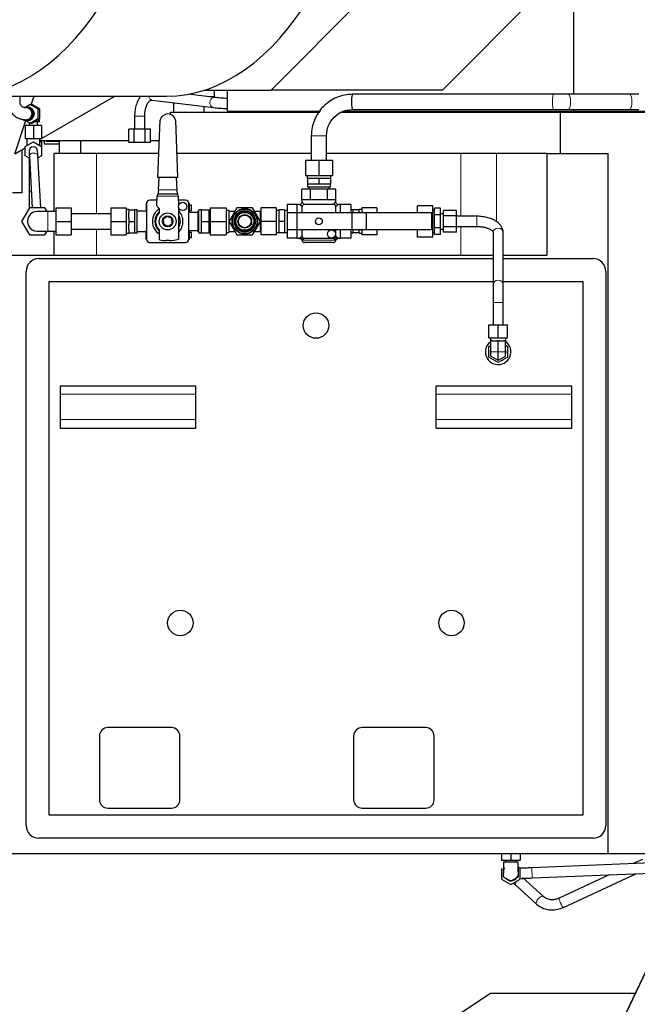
# Model space of a CAD drawing. Header units: inches. Extents: x 0 to 23760, y -13 to 16800.
# Tile 98 of 247: x 1581 to 2310, y 13427 to 14589. Entities that reach past the tile are written whole.
import ezdxf

# ---------------------------------------------------------------- set-up
doc = ezdxf.new("R2010")
doc.units = ezdxf.units.IN
doc.layers.add('254', color=7, linetype='Continuous', true_color=0xffffff)
doc.styles.add('latin_extended', font='simplex.shx')
doc.dimstyles.get("Standard").update_dxf_attribs({"dimtxt": 0.18, "dimasz": 0.18, "dimexe": 0.18, "dimexo": 0.0625, "dimgap": 0.09, "dimtad": 0, "dimtih": 1, "dimtoh": 1, "dimdec": 4, "dimzin": 0, "dimdsep": 46, "dimtxsty": 'Standard', "dimcen": 0.09, "dimadec": 0, "dimazin": 0, "dimtfac": 1, "dimtdec": 4, "dimtofl": 0, "dimtmove": 0, "dimatfit": 3, "dimfxl": 1, "dimtolj": 1, "dimtzin": 0, "dimarcsym": 0})

# ---------------------------------------------------------------- blocks, each defined once
blk = doc.blocks.new('_U1')
at = {"layer": '254', "color": 3, "linetype": 'Continuous', "lineweight": 13, "transparency": 16777216}
for p, q in [((8844.1, 14486.8), (8844.1, 10458.8)), ((958.1, 14131.8), (958.1, 10458.8)), ((1098.1, 10498.8), (8704.1, 10498.8))]:
    blk.add_line(p, q, dxfattribs=at)
at = {"layer": '254', "color": 3, "transparency": 16777216}
for points in [[(1098.1, 10522.2), (1098.1, 10475.5), (958.1, 10498.8)], [(8704.1, 10475.5), (8704.1, 10522.2), (8844.1, 10498.8)]]:
    blk.add_solid(points, dxfattribs=at)
at = {"layer": 'Defpoints', "color": 0, "transparency": 16777216}
for p in [(8844.1, 14526.8), (958.1, 14171.8), (8844.1, 10498.8)]:
    blk.add_point(p, dxfattribs=at)
at = {"layer": '254', "color": 2, "lineweight": 13, "transparency": 16777216, "insert": (4657.8, 10708.8), "char_height": 140, "attachment_point": 1, "style": 'latin_extended'}
blk.add_mtext('\\A1;7886', dxfattribs=at)

msp = doc.modelspace()

# ---------------------------------------------------------------- linework, layer by layer
at = {"layer": '254', "color": 2, "linetype": 'Continuous', "lineweight": 25}
for p, q in [((2235.346, 14500.845), (2235.346, 14740.241)), ((1878.101, 14505.591), (1991.453, 14619.688)), ((2080.318, 14505.591), (2193.669, 14619.688)), ((1799.092, 14505.591), (1878.101, 14505.591)), ((1811.303, 14497.845), (1811.303, 14505.593)), ((1826.484, 14505.595), (1826.484, 14481.08)), ((2080.318, 14505.591), (1878.101, 14505.591)), ((1513.818, 14498.561), (1754.649, 14498.561)), ((1595.186, 14488.815), (1598.414, 14498.562)), ((1607.117, 14448.631), (1693.598, 14498.56)), ((1737.731, 14494.077), (1810.198, 14485.151)), ((1811.665, 14497.061), (1780.412, 14500.911)), ((1811.303, 14497.845), (1805.305, 14497.845)), ((2211.364, 14500.845), (1974.238, 14500.845)), ((2301.334, 14500.845), (2228.934, 14500.845)), ((1593.959, 14488.813), (1588.847, 14485.84)), ((1590.424, 14485.844), (1589.084, 14485.844)), ((1593.959, 14488.813), (1595.847, 14488.813)), ((1603.388, 14483.329), (1593.959, 14488.813)), ((1605.277, 14483.329), (1595.847, 14488.813)), ((1603.388, 14483.329), (1605.277, 14483.329)), ((1603.388, 14472.359), (1603.388, 14483.329)), ((1605.277, 14472.359), (1605.277, 14483.329)), ((1759.483, 14479.845), (1935.525, 14479.845)), ((1759.483, 14477.08), (1759.483, 14479.845)), ((1762.835, 14490.986), (1762.835, 14479.845)), ((1799.03, 14479.848), (1799.03, 14486.528)), ((1826.484, 14481.08), (1936.347, 14481.08)), ((1961.419, 14479.845), (2219.572, 14479.845)), ((1965.21, 14481.08), (2235.346, 14481.08)), ((1973.615, 14479.845), (1973.615, 14481.08)), ((1974.238, 14482.845), (2211.364, 14482.845)), ((2092.004, 14481.08), (2090.777, 14479.845)), ((2219.572, 14479.845), (2366.115, 14479.845)), ((2219.572, 14430.845), (2219.572, 14479.845)), ((2228.934, 14482.845), (2301.334, 14482.845)), ((2235.346, 14481.08), (2235.346, 14482.845)), ((2235.346, 14481.08), (2413.404, 14481.08)), ((2254.694, 14479.845), (2254.694, 14481.08)), ((1575.913, 14430.615), (1588.896, 14469.82)), ((1588.847, 14469.847), (1593.959, 14466.874)), ((1589.084, 14469.844), (1590.424, 14469.844)), ((1590.174, 14468.344), (1590.174, 14469.075)), ((1591.432, 14468.344), (1590.174, 14468.344)), ((1593.959, 14466.874), (1603.388, 14472.359)), ((1595.847, 14466.874), (1605.277, 14472.359)), ((1604.07, 14468.344), (1598.374, 14468.344)), ((1602.615, 14463.844), (1602.615, 14468.344)), ((1603.388, 14472.359), (1605.277, 14472.359)), ((1604.07, 14468.344), (1604.07, 14471.657)), ((1605.055, 14468.344), (1604.07, 14468.344)), ((1605.055, 14468.344), (1605.055, 14472.23)), ((1717.115, 14475.095), (1717.115, 14459.595)), ((1729.109, 14475.095), (1729.115, 14475.095)), ((1729.115, 14459.595), (1729.115, 14475.095)), ((1744.494, 14402.617), (1747.14, 14470.335)), ((1765.252, 14470.299), (1767.822, 14402.617)), ((1597.615, 14463.844), (1588.115, 14463.844)), ((1588.115, 14463.844), (1588.115, 14448.344)), ((1592.615, 14467.656), (1592.615, 14463.844)), ((1593.959, 14466.874), (1595.847, 14466.874)), ((1607.115, 14463.844), (1597.615, 14463.844)), ((1597.615, 14463.844), (1597.615, 14448.344)), ((1607.115, 14463.844), (1607.115, 14448.344)), ((1716.764, 14459.595), (1710.413, 14459.595)), ((1710.413, 14444.095), (1710.413, 14459.595)), ((1729.465, 14459.595), (1716.764, 14459.595)), ((1716.764, 14444.095), (1716.764, 14459.595)), ((1735.816, 14459.595), (1729.465, 14459.595)), ((1729.465, 14444.095), (1729.465, 14459.595)), ((1735.816, 14444.095), (1735.816, 14459.595)), ((1597.615, 14448.344), (1588.115, 14448.344)), ((1590.115, 14448.344), (1590.115, 14440.483)), ((1607.115, 14448.344), (1597.615, 14448.344)), ((1605.115, 14440.483), (1605.115, 14448.344)), ((1605.115, 14445.297), (1607.115, 14444.181)), ((1605.116, 14447.475), (1606.623, 14448.345)), ((1710.411, 14445.845), (1605.116, 14445.845)), ((1607.115, 14445.845), (1607.115, 14444.181)), ((1610.399, 14445.845), (1610.399, 14441.93)), ((1612.856, 14445.845), (1612.856, 14444.93)), ((1628.635, 14430.845), (1628.635, 14445.846)), ((1653.635, 14430.845), (1653.635, 14445.846)), ((1746.183, 14445.845), (1735.815, 14445.845)), ((1925.615, 14451.845), (1925.615, 14422.651)), ((1943.615, 14422.651), (1943.615, 14451.845)), ((1575.913, 14430.615), (1588.116, 14437.661)), ((1584.529, 14384.345), (1584.529, 14435.59)), ((1588.115, 14439.329), (1597.615, 14444.813)), ((1588.115, 14428.359), (1588.115, 14439.329)), ((1592.622, 14433.573), (1592.615, 14433.844)), ((1597.615, 14444.813), (1607.115, 14439.329)), ((1607.115, 14444.181), (1607.115, 14439.329)), ((1607.115, 14439.329), (1607.115, 14428.359)), ((1628.636, 14441.93), (1610.399, 14441.93)), ((1628.636, 14444.93), (1612.856, 14444.93)), ((1716.764, 14444.095), (1710.413, 14444.095)), ((1729.465, 14444.095), (1716.764, 14444.095)), ((1735.816, 14444.095), (1729.465, 14444.095)), ((1593.059, 14425.504), (1588.115, 14428.359)), ((1592.615, 14425.761), (1592.615, 14413.843)), ((1592.939, 14427.724), (1596.24, 14366.845)), ((1606.254, 14366.845), (1602.924, 14428.265)), ((1607.115, 14428.359), (1603.047, 14426.01)), ((1672.199, 14430.845), (1622.262, 14430.845)), ((1622.262, 14362.345), (1622.262, 14430.845)), ((1653.635, 14430.845), (1628.635, 14430.845)), ((1745.596, 14430.845), (1653.635, 14430.845)), ((1745.602, 14430.845), (1672.199, 14430.845)), ((1925.612, 14430.845), (1766.752, 14430.845)), ((1934.615, 14422.651), (1918.615, 14422.651)), ((1918.615, 14422.651), (1918.615, 14404.651)), ((1950.615, 14422.651), (1934.615, 14422.651)), ((1934.615, 14422.651), (1934.615, 14404.651)), ((2102.043, 14430.845), (1943.612, 14430.845)), ((1950.615, 14422.651), (1950.615, 14404.651)), ((2144.038, 14430.845), (2102.043, 14430.845)), ((2203.471, 14430.845), (2144.038, 14430.845)), ((2203.471, 14430.845), (2276.115, 14430.845)), ((2203.471, 14430.845), (2203.471, 14310.845)), ((2276.115, 13604.845), (2276.115, 14430.845)), ((1592.615, 14413.844), (1592.615, 14385.845)), ((1767.822, 14402.617), (1744.494, 14402.617)), ((1745.43, 14388.147), (1745.995, 14402.617)), ((1766.32, 14402.617), (1766.87, 14388.147)), ((1934.615, 14404.651), (1918.615, 14404.651)), ((1920.615, 14404.651), (1920.615, 14401.651)), ((1920.615, 14401.651), (1921.115, 14401.651)), ((1924.653, 14401.651), (1921.115, 14401.651)), ((1921.115, 14401.651), (1921.115, 14394.651)), ((1931.076, 14401.651), (1924.653, 14401.651)), ((1934.615, 14401.651), (1931.076, 14401.651)), ((1950.615, 14404.651), (1934.615, 14404.651)), ((1938.153, 14401.651), (1934.615, 14401.651)), ((1934.615, 14401.651), (1934.615, 14394.651)), ((1944.576, 14401.651), (1938.153, 14401.651)), ((1948.115, 14401.651), (1944.576, 14401.651)), ((1948.615, 14401.651), (1948.115, 14401.651)), ((1948.115, 14401.651), (1948.115, 14394.651)), ((1948.615, 14401.651), (1948.615, 14404.651)), ((1745.43, 14388.148), (1744.334, 14383.148)), ((1767.928, 14383.148), (1766.87, 14388.148)), ((1924.615, 14388.851), (1914.615, 14388.851)), ((1914.615, 14376.851), (1914.615, 14388.851)), ((1927.865, 14394.651), (1921.115, 14394.651)), ((1921.115, 14394.651), (1921.115, 14391.651)), ((1921.115, 14391.651), (1948.115, 14391.651)), ((1922.615, 14391.651), (1922.615, 14388.851)), ((1944.615, 14388.851), (1924.615, 14388.851)), ((1924.615, 14376.851), (1924.615, 14388.851)), ((1934.615, 14394.651), (1927.865, 14394.651)), ((1941.365, 14394.651), (1934.615, 14394.651)), ((1948.115, 14394.651), (1941.365, 14394.651)), ((1954.615, 14388.851), (1944.615, 14388.851)), ((1944.615, 14376.851), (1944.615, 14388.851)), ((1946.615, 14388.851), (1946.615, 14391.651)), ((1948.115, 14391.651), (1948.115, 14394.651)), ((1954.615, 14376.851), (1954.615, 14388.851)), ((1584.529, 14384.345), (1573.115, 14384.345)), ((1592.615, 14385.845), (1592.615, 14366.39)), ((1743.63, 14375.851), (1735.115, 14375.851)), ((1743.429, 14369.684), (1743.786, 14380.648)), ((1743.786, 14380.648), (1743.843, 14380.648)), ((1744.334, 14383.148), (1743.843, 14380.905)), ((1743.843, 14380.905), (1743.843, 14380.648)), ((1767.928, 14383.148), (1744.334, 14383.148)), ((1768.457, 14380.646), (1767.928, 14383.148)), ((1768.457, 14380.648), (1768.867, 14369.272)), ((1777.115, 14375.851), (1768.629, 14375.851)), ((1914.615, 14376.851), (1924.615, 14376.851)), ((1914.615, 14376.851), (1914.615, 14373.851)), ((1924.615, 14376.851), (1944.615, 14376.851)), ((1944.615, 14376.851), (1954.615, 14376.851)), ((1954.615, 14373.851), (1954.615, 14376.851)), ((1592.877, 14366.845), (1583.639, 14350.845)), ((1611.352, 14366.845), (1592.877, 14366.845)), ((1613.95, 14362.344), (1611.352, 14366.845)), ((1624.115, 14366.845), (1624.115, 14350.845)), ((1642.115, 14366.845), (1642.115, 14350.845)), ((1689.115, 14366.845), (1689.115, 14350.845)), ((1689.115, 14366.845), (1707.115, 14366.845)), ((1707.115, 14366.845), (1707.115, 14350.845)), ((1710.115, 14364.848), (1707.115, 14364.848)), ((1710.115, 14364.345), (1710.115, 14364.848)), ((1710.115, 14364.345), (1717.115, 14364.345)), ((1710.115, 14364.345), (1710.115, 14360.814)), ((1720.115, 14364.348), (1717.089, 14364.348)), ((1717.115, 14364.345), (1717.115, 14357.783)), ((1720.115, 14337.348), (1720.115, 14364.348)), ((1730.915, 14372.386), (1730.915, 14371.98)), ((1731.151, 14372.386), (1730.915, 14372.386)), ((1730.915, 14371.98), (1730.915, 14371.389)), ((1731.117, 14371.98), (1730.915, 14371.98)), ((1730.915, 14371.389), (1730.915, 14366.26)), ((1731.115, 14371.389), (1730.915, 14371.389)), ((1730.915, 14366.26), (1730.915, 14361.723)), ((1731.115, 14366.26), (1730.915, 14366.26)), ((1731.115, 14371.851), (1731.115, 14329.851)), ((1746.03, 14366.188), (1744.013, 14368.205)), ((1746.616, 14362.227), (1746.616, 14364.774)), ((1768.867, 14367.83), (1768.867, 14329.897)), ((1781.315, 14372.386), (1781.079, 14372.386)), ((1781.315, 14371.98), (1781.112, 14371.98)), ((1781.115, 14329.851), (1781.115, 14371.851)), ((1781.315, 14371.389), (1781.115, 14371.389)), ((1781.315, 14366.26), (1781.115, 14366.26)), ((1781.315, 14372.386), (1781.315, 14371.98)), ((1781.315, 14371.98), (1781.315, 14371.389)), ((1781.315, 14371.389), (1781.315, 14366.26)), ((1784.115, 14369.851), (1781.315, 14369.851)), ((1781.315, 14366.26), (1781.315, 14361.723)), ((1781.315, 14363.851), (1784.115, 14363.851)), ((1784.115, 14363.851), (1784.115, 14369.851)), ((1792.865, 14337.351), (1792.865, 14364.351)), ((1795.965, 14364.351), (1792.865, 14364.351)), ((1795.965, 14364.351), (1805.215, 14364.351)), ((1795.965, 14357.601), (1795.965, 14364.351)), ((1805.215, 14350.851), (1805.215, 14364.351)), ((1806.215, 14366.851), (1806.215, 14350.851)), ((1806.215, 14366.851), (1825.115, 14366.851)), ((1825.115, 14366.851), (1825.115, 14350.851)), ((1828.115, 14363.851), (1825.115, 14363.851)), ((1828.115, 14363.851), (1828.115, 14362.851)), ((1837.877, 14366.851), (1828.639, 14350.851)), ((1856.352, 14366.851), (1837.877, 14366.851)), ((1865.59, 14350.851), (1856.352, 14366.851)), ((1866.115, 14366.851), (1866.115, 14350.851)), ((1884.115, 14366.851), (1866.115, 14366.851)), ((1884.115, 14366.851), (1884.115, 14350.851)), ((1887.115, 14363.851), (1884.115, 14363.851)), ((1887.115, 14364.351), (1887.115, 14350.851)), ((1894.015, 14364.351), (1887.115, 14364.351)), ((1894.015, 14364.351), (1894.015, 14350.851)), ((1897.115, 14363.851), (1894.015, 14363.851)), ((1909.115, 14370.851), (1897.115, 14370.851)), ((1897.115, 14370.851), (1897.115, 14360.851)), ((1909.115, 14360.851), (1909.115, 14370.851)), ((1911.615, 14370.851), (1909.115, 14370.851)), ((1914.637, 14368.223), (1911.615, 14370.851)), ((1914.615, 14367.851), (1914.615, 14360.851)), ((1951.615, 14370.851), (1917.615, 14370.851)), ((1951.986, 14370.829), (1954.615, 14373.851)), ((1954.615, 14360.851), (1954.615, 14367.851)), ((1960.115, 14370.851), (1957.615, 14370.851)), ((1960.115, 14360.851), (1960.115, 14370.851)), ((1972.115, 14370.851), (1960.115, 14370.851)), ((1972.115, 14370.851), (1972.115, 14360.851)), ((1975.115, 14364.351), (1972.115, 14364.351)), ((1982.115, 14364.351), (1975.115, 14364.351)), ((1975.115, 14360.851), (1975.115, 14364.351)), ((1982.115, 14364.851), (1982.115, 14364.351)), ((1985.115, 14364.851), (1982.115, 14364.851)), ((1982.115, 14360.851), (1982.115, 14364.351)), ((1985.115, 14366.851), (1985.115, 14360.851)), ((2003.115, 14366.851), (1985.115, 14366.851)), ((2003.115, 14366.851), (2003.115, 14360.851)), ((2051.115, 14360.852), (2051.115, 14369.327)), ((2069.115, 14369.327), (2051.115, 14369.327)), ((2069.115, 14360.089), (2069.115, 14369.327)), ((2071.115, 14363.851), (2069.115, 14363.851)), ((2071.115, 14358.646), (2071.115, 14366.44)), ((2078.115, 14366.44), (2071.115, 14366.44)), ((2078.115, 14358.646), (2078.115, 14366.44)), ((1624.115, 14362.345), (1614.615, 14362.345)), ((1689.115, 14359.845), (1642.115, 14359.845)), ((1710.115, 14354.38), (1710.115, 14360.814)), ((1710.115, 14354.38), (1710.115, 14350.845)), ((1717.115, 14357.411), (1717.115, 14350.845)), ((1730.914, 14362.848), (1720.115, 14362.848)), ((1731.115, 14361.723), (1730.915, 14361.723)), ((1755.707, 14356.607), (1750.923, 14353.375)), ((1750.923, 14353.375), (1751.331, 14347.616)), ((1760.898, 14354.08), (1755.707, 14356.607)), ((1761.306, 14348.321), (1760.898, 14354.08)), ((1781.315, 14361.723), (1781.115, 14361.723)), ((1792.115, 14361.498), (1781.115, 14361.498)), ((1781.315, 14361.723), (1781.315, 14361.498)), ((1792.115, 14338.656), (1792.115, 14363.046)), ((1792.865, 14363.046), (1792.115, 14363.046)), ((1795.965, 14350.851), (1795.965, 14357.601)), ((1806.215, 14361.826), (1805.215, 14361.826)), ((1828.115, 14362.851), (1835.567, 14362.851)), ((1828.115, 14362.851), (1828.115, 14361.181)), ((1828.115, 14361.181), (1828.115, 14352.521)), ((1828.115, 14352.521), (1828.115, 14350.851)), ((1858.662, 14362.851), (1865.115, 14362.851)), ((1865.115, 14362.851), (1865.115, 14351.674)), ((1908.615, 14360.851), (1897.115, 14360.851)), ((1897.115, 14360.851), (1897.115, 14340.851)), ((1973.615, 14360.851), (1908.615, 14360.851)), ((1908.615, 14360.851), (1908.615, 14340.851)), ((1990.509, 14360.851), (1973.615, 14360.851)), ((1973.615, 14360.851), (1973.615, 14340.851)), ((2067.615, 14360.851), (1990.509, 14360.851)), ((1990.509, 14360.851), (1990.509, 14340.851)), ((2069.115, 14360.089), (2067.614, 14360.089)), ((2067.615, 14360.851), (2067.615, 14340.851)), ((2069.115, 14341.614), (2069.115, 14360.089)), ((2071.115, 14343.057), (2071.115, 14358.646)), ((2078.115, 14358.646), (2071.115, 14358.646)), ((2081.615, 14359.851), (2078.115, 14359.851)), ((2078.115, 14343.057), (2078.115, 14358.646)), ((2081.615, 14357.202), (2081.615, 14363.553)), ((2097.115, 14363.553), (2081.615, 14363.553)), ((2081.615, 14344.501), (2081.615, 14357.202)), ((2097.115, 14357.202), (2081.615, 14357.202)), ((2097.115, 14357.202), (2097.115, 14363.553)), ((2097.115, 14344.501), (2097.115, 14357.202)), ((2121.115, 14356.851), (2097.115, 14356.851)), ((1583.639, 14350.845), (1592.877, 14334.845)), ((1624.115, 14350.845), (1624.115, 14334.845)), ((1642.115, 14350.845), (1642.115, 14334.845)), ((1642.115, 14341.845), (1689.115, 14341.845)), ((1689.115, 14350.845), (1689.115, 14334.845)), ((1689.115, 14350.845), (1707.115, 14350.845)), ((1707.115, 14350.845), (1707.115, 14334.845)), ((1710.115, 14350.845), (1710.115, 14347.303)), ((1710.115, 14350.845), (1717.115, 14350.845)), ((1710.115, 14340.891), (1710.115, 14347.303)), ((1710.115, 14340.891), (1710.115, 14337.345)), ((1717.115, 14350.845), (1717.115, 14337.345)), ((1751.331, 14347.616), (1756.522, 14345.089)), ((1756.522, 14345.089), (1761.306, 14348.321)), ((1795.965, 14350.851), (1805.215, 14350.851)), ((1795.965, 14344.101), (1795.965, 14350.851)), ((1795.965, 14337.351), (1795.965, 14344.101)), ((1805.215, 14337.351), (1805.215, 14350.851)), ((1806.215, 14350.851), (1806.215, 14334.851)), ((1806.215, 14350.851), (1825.115, 14350.851)), ((1825.115, 14350.851), (1825.115, 14334.851)), ((1828.115, 14350.851), (1828.115, 14349.181)), ((1828.115, 14350.851), (1828.639, 14350.851)), ((1828.115, 14349.181), (1828.115, 14340.521)), ((1828.115, 14340.521), (1828.115, 14338.851)), ((1828.639, 14350.851), (1837.877, 14334.851)), ((1856.352, 14334.851), (1865.59, 14350.851)), ((1865.115, 14350.028), (1865.115, 14338.851)), ((1866.115, 14350.844), (1865.586, 14350.844)), ((1884.115, 14350.851), (1866.115, 14350.851)), ((1866.115, 14350.851), (1866.115, 14334.851)), ((1884.115, 14350.851), (1884.115, 14334.851)), ((1887.115, 14350.851), (1887.115, 14337.351)), ((1894.015, 14350.851), (1887.115, 14350.851)), ((1894.015, 14350.851), (1894.015, 14337.351)), ((1897.115, 14340.851), (1897.115, 14330.851)), ((1908.615, 14340.851), (1897.115, 14340.851)), ((1973.615, 14340.851), (1908.615, 14340.851)), ((1909.115, 14330.851), (1909.115, 14340.851)), ((1914.615, 14340.852), (1914.615, 14333.851)), ((1954.615, 14333.851), (1954.615, 14340.852)), ((1960.115, 14330.851), (1960.115, 14340.851)), ((1972.115, 14340.851), (1972.115, 14330.851)), ((1990.509, 14340.851), (1973.615, 14340.851)), ((1975.115, 14337.351), (1975.115, 14340.851)), ((1982.115, 14337.351), (1982.115, 14340.851)), ((1985.115, 14340.852), (1985.115, 14334.851)), ((2067.615, 14340.851), (1990.509, 14340.851)), ((2003.115, 14340.852), (2003.115, 14334.851)), ((2051.115, 14332.376), (2051.115, 14340.851)), ((2069.115, 14341.614), (2067.614, 14341.614)), ((2069.115, 14332.376), (2069.115, 14341.614)), ((2071.115, 14335.263), (2071.115, 14343.057)), ((2078.115, 14343.057), (2071.115, 14343.057)), ((2078.115, 14335.263), (2078.115, 14343.057)), ((2078.115, 14341.851), (2081.615, 14341.851)), ((2081.615, 14338.15), (2081.615, 14344.501)), ((2097.115, 14344.501), (2081.615, 14344.501)), ((2097.115, 14344.851), (2121.115, 14344.851)), ((2097.115, 14338.15), (2097.115, 14344.501)), ((2121.115, 14344.853), (2121.115, 14344.851)), ((1592.877, 14334.845), (1611.352, 14334.845)), ((1611.352, 14334.845), (1613.95, 14339.345)), ((1614.615, 14339.345), (1624.115, 14339.345)), ((1622.262, 14310.845), (1622.262, 14339.346)), ((1624.115, 14334.845), (1642.115, 14334.845)), ((1689.115, 14334.845), (1707.115, 14334.845)), ((1707.115, 14336.848), (1710.115, 14336.848)), ((1710.115, 14336.848), (1710.115, 14337.345)), ((1710.115, 14337.345), (1717.115, 14337.345)), ((1717.115, 14337.348), (1720.115, 14337.348)), ((1720.115, 14338.848), (1730.914, 14338.848)), ((1730.915, 14339.603), (1730.915, 14339.813)), ((1731.115, 14339.813), (1730.915, 14339.813)), ((1730.915, 14334.641), (1730.915, 14339.603)), ((1731.115, 14339.603), (1730.915, 14339.603)), ((1730.915, 14329.889), (1730.915, 14334.641)), ((1731.115, 14334.641), (1730.915, 14334.641)), ((1730.915, 14329.889), (1730.915, 14329.449)), ((1731.115, 14329.889), (1730.915, 14329.889)), ((1731.135, 14329.449), (1730.915, 14329.449)), ((1746.604, 14329.098), (1746.605, 14339.479)), ((1781.315, 14329.449), (1781.094, 14329.449)), ((1781.115, 14340.198), (1792.115, 14340.198)), ((1781.315, 14339.813), (1781.115, 14339.813)), ((1781.315, 14339.603), (1781.115, 14339.603)), ((1781.315, 14334.641), (1781.115, 14334.641)), ((1781.315, 14329.889), (1781.115, 14329.889)), ((1781.315, 14340.198), (1781.315, 14339.813)), ((1781.315, 14339.813), (1781.315, 14339.603)), ((1781.315, 14339.603), (1781.315, 14334.641)), ((1784.115, 14337.851), (1781.315, 14337.851)), ((1781.315, 14334.641), (1781.315, 14329.889)), ((1781.315, 14331.851), (1784.115, 14331.851)), ((1781.315, 14329.889), (1781.315, 14329.449)), ((1784.115, 14331.851), (1784.115, 14337.851)), ((1792.115, 14338.656), (1792.865, 14338.656)), ((1792.865, 14337.351), (1795.965, 14337.351)), ((1795.965, 14337.351), (1805.215, 14337.351)), ((1805.215, 14339.876), (1806.215, 14339.876)), ((1806.215, 14334.851), (1825.115, 14334.851)), ((1825.115, 14337.851), (1828.115, 14337.851)), ((1828.115, 14338.851), (1828.115, 14337.851)), ((1828.115, 14338.851), (1835.567, 14338.851)), ((1837.877, 14334.851), (1856.352, 14334.851)), ((1858.662, 14338.851), (1865.115, 14338.851)), ((1884.115, 14334.851), (1866.115, 14334.851)), ((1884.115, 14337.851), (1887.115, 14337.851)), ((1894.015, 14337.351), (1887.115, 14337.351)), ((1894.015, 14337.851), (1897.115, 14337.851)), ((1909.115, 14330.851), (1897.115, 14330.851)), ((1909.115, 14330.851), (1911.808, 14330.851)), ((1917.615, 14330.851), (1951.615, 14330.851)), ((1957.421, 14330.851), (1960.115, 14330.851)), ((1972.115, 14330.851), (1960.115, 14330.851)), ((1972.115, 14337.351), (1975.115, 14337.351)), ((1982.115, 14337.351), (1975.115, 14337.351)), ((1982.115, 14337.351), (1982.115, 14336.851)), ((1982.115, 14336.851), (1985.115, 14336.851)), ((2003.115, 14334.851), (1985.115, 14334.851)), ((2069.115, 14332.376), (2051.115, 14332.376)), ((2069.115, 14337.851), (2071.115, 14337.851)), ((2078.115, 14335.263), (2071.115, 14335.263)), ((2097.115, 14338.15), (2081.615, 14338.15)), ((2140.115, 14337.675), (2140.115, 14276.318)), ((2152.115, 14276.318), (2152.115, 14337.675)), ((1735.115, 14325.851), (1777.115, 14325.851)), ((1757.815, 14328.148), (1754.414, 14328.148)), ((1934.615, 14325.851), (1917.615, 14325.851)), ((1951.615, 14325.851), (1934.615, 14325.851)), ((1564.115, 14310.845), (2140.114, 14310.845)), ((1604.115, 14306.845), (2140.109, 14306.845)), ((2152.105, 14306.845), (2258.115, 14306.845)), ((2152.112, 14310.845), (2203.471, 14310.845)), ((1589.115, 13637.845), (1589.115, 14291.845)), ((2273.115, 14291.845), (2273.115, 13637.845)), ((1616.115, 14279.845), (2140.107, 14279.845)), ((1616.115, 13649.845), (1616.115, 14279.845)), ((2152.107, 14279.845), (2246.115, 14279.845)), ((2246.115, 14279.845), (2246.115, 13649.845)), ((2140.115, 14255.073), (2140.115, 14228.845)), ((2152.115, 14228.845), (2152.115, 14255.073)), ((2135.115, 14228.845), (2146.115, 14228.845)), ((2135.115, 14213.345), (2135.115, 14228.845)), ((2146.115, 14228.845), (2157.115, 14228.845)), ((2146.115, 14213.345), (2146.115, 14228.845)), ((2157.115, 14213.345), (2157.115, 14228.845)), ((2135.115, 14213.345), (2146.115, 14213.345)), ((2137.115, 14213.345), (2137.115, 14209.845)), ((2146.115, 14213.345), (2157.115, 14213.345)), ((2155.115, 14209.845), (2155.115, 14213.345)), ((2135.115, 14203.195), (2137.615, 14204.639)), ((2135.115, 14190.494), (2135.115, 14203.195)), ((2137.615, 14209.845), (2137.115, 14209.845)), ((2139.303, 14209.845), (2137.615, 14209.845)), ((2137.615, 14196.845), (2137.615, 14209.845)), ((2139.303, 14209.845), (2144.426, 14209.845)), ((2146.115, 14209.845), (2144.426, 14209.845)), ((2147.803, 14209.845), (2146.115, 14209.845)), ((2146.115, 14196.845), (2146.115, 14209.845)), ((2147.803, 14209.845), (2152.926, 14209.845)), ((2154.615, 14209.845), (2152.926, 14209.845)), ((2154.614, 14204.639), (2157.115, 14203.195)), ((2155.115, 14209.845), (2154.615, 14209.845)), ((2154.615, 14196.845), (2154.615, 14209.845)), ((2157.115, 14203.195), (2157.115, 14190.494)), ((2146.115, 14184.143), (2135.115, 14190.494)), ((2137.615, 14191.937), (2137.615, 14196.845)), ((2137.615, 14191.937), (2146.115, 14187.03)), ((2146.115, 14187.03), (2146.115, 14196.845)), ((2146.115, 14187.03), (2154.615, 14191.937)), ((2157.115, 14190.494), (2146.115, 14184.143)), ((2154.615, 14191.937), (2154.615, 14196.845)), ((1629.115, 14156.845), (1789.115, 14156.845)), ((1629.115, 14156.845), (1629.115, 14146.845)), ((1789.115, 14156.845), (1789.115, 14146.845)), ((2073.115, 14146.845), (2073.115, 14156.845)), ((2073.115, 14156.845), (2233.115, 14156.845)), ((2233.115, 14146.845), (2233.115, 14156.845)), ((1629.115, 14146.845), (1629.115, 14116.845)), ((1789.115, 14146.845), (1789.115, 14116.845)), ((2073.115, 14116.845), (2073.115, 14146.845)), ((2233.115, 14116.845), (2233.115, 14146.845)), ((1629.115, 14116.845), (1629.115, 14106.845)), ((1789.115, 14116.845), (1789.115, 14106.845)), ((2073.115, 14106.845), (2073.115, 14116.845)), ((2233.115, 14106.845), (2233.115, 14116.845)), ((1629.115, 14106.845), (1789.115, 14106.845)), ((2073.115, 14106.845), (2233.115, 14106.845)), ((1760.615, 13753.345), (1685.615, 13753.345)), ((2060.615, 13753.345), (1985.615, 13753.345)), ((1675.615, 13743.345), (1675.615, 13668.345)), ((1770.615, 13668.345), (1770.615, 13743.345)), ((1975.615, 13743.345), (1975.615, 13668.345)), ((2070.615, 13668.345), (2070.615, 13743.345)), ((1685.615, 13658.345), (1760.615, 13658.345)), ((1985.615, 13658.345), (2060.615, 13658.345)), ((2246.115, 13649.845), (1616.115, 13649.845)), ((2258.115, 13622.845), (1604.115, 13622.845)), ((1564.115, 13604.845), (2276.115, 13604.845)), ((2150.115, 13604.845), (2150.115, 13596.845)), ((2150.115, 13596.845), (2161.115, 13596.845)), ((2155.115, 13596.845), (2155.115, 13594.845)), ((2161.115, 13604.845), (2161.115, 13596.845)), ((2161.115, 13596.845), (2172.115, 13596.845)), ((2167.115, 13594.845), (2167.115, 13596.845)), ((2172.115, 13604.845), (2172.115, 13596.845)), ((2276.115, 13604.845), (2356.073, 13604.845)), ((2316.331, 13597.836), (2305.598, 13592.834)), ((2150.115, 13587.195), (2150.115, 13574.494)), ((2152.615, 13594.845), (2152.617, 13594.845)), ((2172.115, 13587.195), (2169.614, 13588.639)), ((2172.115, 13574.494), (2172.115, 13587.195)), ((2356.069, 13594.925), (2185.845, 13587.874)), ((2150.115, 13574.494), (2161.115, 13568.143)), ((2161.115, 13568.143), (2172.115, 13574.494)), ((2199.547, 13553.945), (2175.037, 13576.277)), ((2186.341, 13575.884), (2356.071, 13582.915)), ((2277.318, 13579.652), (2218.104, 13552.053)), ((2223.174, 13541.176), (2308.493, 13580.944)), ((2166.955, 13567.406), (2191.466, 13545.075)), ((2340.241, 13507.341), (2195.34, 13204.152)), ((2195.351, 13204.152), (2340.252, 13507.341)), ((2137.11, 13439.62), (2097.51, 13413.22)), ((2307.874, 13439.62), (2137.11, 13439.62))]:
    msp.add_line(p, q, dxfattribs=at)
at = {"layer": '254', "color": 110, "linetype": 'Continuous', "lineweight": 13}
for p, q in [((1717.115, 14475.095), (1729.109, 14475.095)), ((1934.615, 14451.845), (1925.615, 14451.845)), ((1943.615, 14451.845), (1934.615, 14451.845)), ((1592.939, 14427.724), (1592.939, 14427.724)), ((1672.199, 14359.846), (1672.199, 14430.845)), ((2102.043, 14356.851), (2102.043, 14430.845)), ((2144.038, 14350.673), (2144.038, 14430.845)), ((1593.691, 14413.844), (1592.615, 14413.844)), ((1595.209, 14385.845), (1592.615, 14385.845)), ((1743.843, 14380.648), (1768.457, 14380.648)), ((1914.615, 14373.851), (1917.243, 14370.829)), ((1957.615, 14370.851), (1954.592, 14368.223)), ((1614.615, 14362.345), (1614.615, 14339.345)), ((2121.115, 14356.851), (2121.115, 14344.853)), ((1672.199, 14310.845), (1672.199, 14341.846)), ((2102.043, 14310.845), (2102.043, 14344.851)), ((1914.638, 14333.48), (1912.615, 14331.721)), ((1915.484, 14328.851), (1917.243, 14330.874)), ((1953.745, 14328.851), (1915.484, 14328.851)), ((1951.391, 14331.559), (1953.745, 14328.851)), ((1956.615, 14331.721), (1953.907, 14334.075)), ((2152.115, 14255.073), (2140.115, 14255.073)), ((2137.615, 14196.845), (2146.115, 14196.845)), ((2146.115, 14196.845), (2154.615, 14196.845)), ((1629.115, 14146.845), (1789.115, 14146.845)), ((2073.115, 14146.845), (2233.115, 14146.845)), ((1629.115, 14116.845), (1789.115, 14116.845)), ((2073.115, 14116.845), (2233.115, 14116.845)), ((2186.341, 13575.884), (2185.845, 13587.873))]:
    msp.add_line(p, q, dxfattribs=at)
at = {"layer": '254', "color": 2, "linetype": 'Continuous', "lineweight": 25}
for centre, radius in [((1773.815, 14368.551), 5), ((1847.115, 14350.851), 15), ((1847.115, 14350.851), 14.5), ((1756.115, 14350.848), 10), ((1847.115, 14350.851), 12.5), ((1847.115, 14350.851), 11.3), ((1847.115, 14350.851), 10.5), ((1847.115, 14350.851), 8), ((1847.115, 14350.851), 7.5), ((1934.615, 14350.851), 4), ((1949.465, 14336.001), 4.842), ((1931.115, 14227.845), 15), ((1771.115, 13876.845), 15), ((2091.115, 13876.845), 15)]:
    msp.add_circle(centre, radius, dxfattribs=at)
at = {"layer": '254', "color": 110, "linetype": 'Continuous', "lineweight": 13}
for centre, radius in [((1756.115, 14350.848), 6.5), ((1847.115, 14350.851), 12.7)]:
    msp.add_circle(centre, radius, dxfattribs=at)
at = {"layer": '254', "color": 2, "linetype": 'Continuous', "lineweight": 25}
for centre, radius, start, end in [((1755.975, 14468.618), 9, 89.000266, 169.00297), ((1756.41, 14468.621), 9, 10.743611, 91.77025), ((1597.615, 14433.844), 5, 3.076875, 180), ((1735.115, 14371.851), 4, 90, 180), ((1777.115, 14371.851), 4, 0, 90), ((1756.115, 14350.851), 18.075, 123.21, 238.258125), ((1745.428, 14369.619), 2, 178.132409, 224.993909), ((1744.616, 14364.774), 2, 359.993909, 44.993909), ((1756.115, 14350.851), 18.075, 314.004375, 45.99), ((1911.615, 14373.851), 3, 285.201716, 344.265307), ((1917.615, 14367.851), 3, 90, 180), ((1951.615, 14367.851), 3, 0, 90), ((1957.615, 14373.851), 3, 195.201716, 254.265307), ((1602.115, 14350.845), 11.5, 90.0225, 270.028125), ((1756.115, 14350.848), 15, 129.285, 230.653125), ((1756.115, 14350.848), 14.178, 135.298546, 224.648722), ((1744.616, 14362.228), 2, 315.298546, 359.993909), ((1756.115, 14350.848), 15, 328.23, 31.775625), ((1744.605, 14339.479), 2, 359.993909, 44.648722), ((1735.115, 14329.851), 4, 180, 270), ((1756.114, 14374.679), 46.562, 258.214797, 267.906761), ((1756.114, 14374.679), 46.562, 272.093239, 285.895401), ((1777.115, 14329.851), 4, 270, 360), ((1917.615, 14333.851), 3, 180, 270), ((1951.615, 14333.851), 3, 270, 0), ((1917.615, 14328.851), 3, 188.826691, 270), ((1951.615, 14328.851), 3, 270, 351.290487), ((1604.115, 14291.845), 15, 90, 180), ((2258.115, 14291.845), 15, 0, 90), ((2146.115, 14196.845), 15, 124.515, 180), ((2146.115, 14196.845), 15, 180, 55.479375), ((2146.289, 14196.845), 10.999, 349.829669, 10.170331), ((2146.289, 14196.845), 10.999, 292.841994, 307.158006), ((1685.615, 13743.345), 10, 90, 180), ((1760.615, 13743.345), 10, 0, 90), ((1985.615, 13743.345), 10, 90, 180), ((2060.615, 13743.345), 10, 0, 90), ((1685.615, 13668.345), 10, 180, 270), ((1760.615, 13668.345), 10, 270, 0), ((1985.615, 13668.345), 10, 180, 270), ((2060.615, 13668.345), 10, 270, 0), ((1604.115, 13637.845), 15, 180, 270), ((2258.115, 13637.845), 15, 270, 0), ((2161.115, 13581.845), 9, 161.398125, 195.575625), ((2161.115, 13581.845), 9, 223.936875, 270), ((2161.115, 13581.845), 9, 270, 15.62625)]:
    msp.add_arc(centre, radius, start, end, dxfattribs=at)
for centre, major_axis, ratio, start_param, end_param in [((1513.818, 14929.061), (0, 430.5), 0.57357644, 0.11095348, 6.17223182), ((1754.649, 14929.061), (0, 430.5), 0.57357644, 3.14159265, 6.17223182), ((1974.238, 14491.845), (0, 9), 0.13695158, 0, 3.14159265), ((1589.084, 14477.844), (0, -8), 0.99254615, 0, 3.50845466), ((1590.424, 14477.844), (0, -8), 0.99254615, 0.00008106, 3.14157554), ((1593.959, 14477.844), (0, -5), 0.99254615, 0.83191589, 2.30974071), ((1589.084, 14477.844), (0, -8), 0.99254615, 5.71591437, 6.20266488), ((1589.084, 14477.844), (0, -8), 0.99254615, 6.20266488, 6.28318531)]:
    msp.add_ellipse(centre, major_axis=major_axis, ratio=ratio, start_param=start_param, end_param=end_param, dxfattribs=at)
at = {"layer": '254', "color": 110, "linetype": 'Continuous', "lineweight": 13}
for centre, major_axis, ratio, start_param, end_param in [((1738.465, 14500.032), (0.734, 5.955), 0.8171153, 1.91939034, 3.14156805), ((1810.932, 14491.106), (0.734, 5.955), 0.8171153, 0.00007357, 3.14539687), ((2211.364, 14491.845), (0, 9), 0.13695158, 0.00373064, 3.14218171), ((2228.934, 14491.845), (0, 9), 0.30229413, 3.14100361, 6.27945467), ((2301.334, 14491.845), (0, 9), 0.30229413, 3.14169083, 6.28318531), ((1597.932, 14427.995), (-4.993, -0.271), 0.70711089, 4.67407008, 6.28318531), ((1597.932, 14427.995), (-4.993, -0.271), 0.70711089, 3.14156192, 4.67407008), ((2146.115, 14337.675), (6, 0), 0.84982774, 0.00009819, 3.14159265), ((1912.615, 14328.851), (-2.121, 2.121), 0.91826226, 3.96957536, 5.4552026), ((1956.615, 14328.851), (-2.121, -2.121), 0.91826226, 3.96957536, 5.4552026), ((2146.115, 14276.318), (6, 0), 0.84982774, 0.00991567, 3.1492503), ((2170.996, 13571.842), (4.041, 4.435), 0.46528538, 1.97213479, 3.14159265), ((2195.507, 13549.51), (4.041, 4.435), 0.46528538, 0, 3.14591235), ((2220.639, 13546.615), (-2.535, 5.438), 0.1518423, 0, 3.14159265)]:
    msp.add_ellipse(centre, major_axis=major_axis, ratio=ratio, start_param=start_param, end_param=end_param, dxfattribs=at)
at = {"layer": '254', "color": 2, "linetype": 'Continuous', "lineweight": 25}
for points, degree, knots in [([(1567.776, 14498.461), (1567.649, 14496.621), (1567.564, 14492.106), (1568.52, 14485.093), (1571.521, 14478.906), (1575.36, 14475.257), (1578.406, 14473.351), (1581.436, 14472.028), (1585.478, 14471.006), (1587.966, 14470.789), (1589.226, 14470.869)], 3, [0, 0, 0, 0, 0.09954474, 0.25084734, 0.41865396, 0.5407723, 0.6038739, 0.69803699, 0.82996787, 1, 1, 1, 1]), ([(1588.937, 14484.864), (1588.726, 14484.821), (1588.091, 14484.874), (1586.377, 14485.17), (1584.692, 14485.848), (1583.835, 14486.539), (1583.059, 14487.33), (1582.113, 14489.508), (1581.765, 14493.241), (1581.985, 14496.691), (1582.199, 14498.461)], 3, [0, 0, 0, 0, 0.16838728, 0.30195996, 0.43619227, 0.52888385, 0.63078174, 0.75036477, 0.88059374, 1, 1, 1, 1]), ([(1724.124, 14498.614), (1723.179, 14497.366), (1721.294, 14494.352), (1719.019, 14488.825), (1717.488, 14482.161), (1717.127, 14477.508), (1717.115, 14475.095)], 3, [0, 0, 0, 0, 0.2128109, 0.46571431, 0.73025055, 1, 1, 1, 1]), ([(1729.114, 14475.095), (1729.112, 14476.94), (1729.323, 14480.297), (1730.26, 14484.826), (1731.566, 14488.381), (1733.462, 14491.776), (1735.814, 14493.955), (1737.164, 14494.254), (1737.749, 14494.075)], 3, [0, 0, 0, 0, 0.16103747, 0.30753547, 0.44482159, 0.57272337, 0.79854602, 1, 1, 1, 1]), ([(1826.448, 14495.898), (1823.607, 14496.048), (1817.872, 14496.416), (1813.59, 14496.828), (1811.647, 14497.064)], 3, [0, 0, 0, 0, 0.47475505, 1, 1, 1, 1]), ([(1974.237, 14500.845), (1967.595, 14500.722), (1955.332, 14498.264), (1938.95, 14487.377), (1928.166, 14470.867), (1925.735, 14458.525), (1925.615, 14451.845)], 3, [0, 0, 0, 0, 0.24928178, 0.50025257, 0.751093, 1, 1, 1, 1]), ([(1589.224, 14470.869), (1590.611, 14470.905), (1593.803, 14471.953), (1596.676, 14476.595), (1595.342, 14482.38), (1591.59, 14484.738), (1589.312, 14484.878), (1588.857, 14484.862)], 3, [0, 0, 0, 0, 0.19012023, 0.43929484, 0.68846944, 0.93764405, 1, 1, 1, 1]), ([(1810.216, 14485.149), (1812.275, 14484.9), (1816.959, 14484.449), (1823.252, 14484.049), (1826.476, 14483.883)], 3, [0, 0, 0, 0, 0.5064429, 1, 1, 1, 1]), ([(1943.614, 14451.845), (1943.635, 14456.151), (1945.106, 14464.017), (1951.998, 14474.386), (1962.243, 14481.344), (1969.997, 14482.826), (1974.238, 14482.845)], 3, [0, 0, 0, 0, 0.25168515, 0.50039438, 0.74889526, 1, 1, 1, 1]), ([(1592.622, 14433.573), (1592.622, 14433.57), (1592.636, 14433.314), (1592.698, 14432.174), (1592.799, 14430.308), (1592.888, 14428.657), (1592.939, 14427.724)], 3, [0, 0, 0, 0, 0.25001222, 0.5, 0.74998778, 1, 1, 1, 1]), ([(1602.924, 14428.265), (1602.874, 14429.199), (1602.784, 14430.85), (1602.683, 14432.715), (1602.621, 14433.856), (1602.607, 14434.111), (1602.607, 14434.114)], 3, [0, 0, 0, 0, 0.25001222, 0.5, 0.74998778, 1, 1, 1, 1]), ([(1592.615, 14425.841), (1592.615, 14425.542), (1592.615, 14423.637), (1592.615, 14419.7), (1592.615, 14415.861), (1592.615, 14413.844)], 3, [0, 0, 0, 0, 0.08718415, 0.54324842, 1, 1, 1, 1]), ([(1592.615, 14385.845), (1592.615, 14383.091), (1592.615, 14378.011), (1592.617, 14371.218), (1592.619, 14366.667), (1592.621, 14365.631), (1592.622, 14365.574)], 3, [0, 0, 0, 0, 0.24879808, 0.49843957, 0.74889267, 1, 1, 1, 1]), ([(1614.615, 14362.345), (1613.42, 14362.345), (1611.601, 14362.345), (1608.626, 14362.345), (1605.877, 14362.345), (1603.814, 14362.345), (1602.455, 14362.345), (1602.122, 14362.345), (1602.114, 14362.345)], 3, [0, 0, 0, 0, 0.1787259, 0.28236411, 0.48433827, 0.68178961, 0.79259341, 1, 1, 1, 1]), ([(2152.114, 14337.711), (2152.023, 14340.08), (2150.737, 14344.748), (2145.721, 14349.92), (2139.713, 14353.264), (2134.142, 14355.273), (2127.797, 14356.55), (2123.391, 14356.846), (2121.115, 14356.851)], 3, [0, 0, 0, 0, 0.21123718, 0.45209708, 0.58125935, 0.71607582, 0.85665516, 1, 1, 1, 1]), ([(2121.115, 14344.852), (2122.908, 14344.848), (2126.179, 14344.662), (2130.601, 14343.857), (2134.085, 14342.762), (2137.419, 14341.213), (2139.721, 14339.331), (2140.185, 14338.158), (2140.115, 14337.638)], 3, [0, 0, 0, 0, 0.16192949, 0.30963635, 0.44777262, 0.57617218, 0.80177644, 1, 1, 1, 1]), ([(1602.115, 14339.345), (1602.119, 14339.345), (1602.375, 14339.345), (1603.496, 14339.345), (1605.391, 14339.345), (1608.071, 14339.345), (1611.175, 14339.345), (1613.217, 14339.345), (1614.615, 14339.345)], 3, [0, 0, 0, 0, 0.1787264, 0.28236435, 0.48433816, 0.68178917, 0.79259278, 1, 1, 1, 1]), ([(1911.791, 14330.818), (1912.042, 14330.824), (1912.634, 14330.763), (1913.552, 14330.301), (1914.26, 14329.506), (1914.589, 14328.808), (1914.627, 14328.455), (1914.631, 14328.401)], 3, [0, 0, 0, 0, 0.17995733, 0.44532745, 0.7360169, 0.9604658, 1, 1, 1, 1]), ([(1954.6, 14328.375), (1954.645, 14328.679), (1954.835, 14329.299), (1955.492, 14330.152), (1956.402, 14330.676), (1957.095, 14330.87), (1957.403, 14330.847), (1957.414, 14330.846)], 3, [0, 0, 0, 0, 0.21935541, 0.48566943, 0.77061695, 0.99192365, 1, 1, 1, 1]), ([(2140.115, 14276.282), (2140.115, 14275.136), (2140.115, 14272.491), (2140.115, 14267.344), (2140.115, 14261.388), (2140.115, 14257.229), (2140.115, 14255.073)], 3, [0, 0, 0, 0, 0.2500727, 0.50000111, 0.74992895, 1, 1, 1, 1]), ([(2152.115, 14255.073), (2152.115, 14257.236), (2152.115, 14261.409), (2152.114, 14267.385), (2152.114, 14272.551), (2152.114, 14275.205), (2152.114, 14276.355)], 3, [0, 0, 0, 0, 0.24999674, 0.5000011, 0.7500049, 1, 1, 1, 1]), ([(2152.617, 13594.845), (2152.62, 13594.845), (2160.562, 13594.845), (2160.583, 13594.845), (2160.897, 13594.845), (2161.052, 13594.845), (2161.108, 13594.845), (2161.146, 13594.845), (2161.24, 13594.845), (2161.38, 13594.845), (2161.61, 13594.845), (2162.177, 13594.845), (2162.217, 13594.845), (2168.514, 13594.845), (2168.552, 13594.845), (2169.122, 13594.845), (2169.349, 13594.845), (2169.487, 13594.845), (2169.584, 13594.845), (2169.618, 13594.845), (2169.615, 13594.845), (2169.615, 13594.845)], 2, [0, 0, 0, 0.3741452, 0.4676815, 0.4676815, 0.49106557, 0.49691159, 0.4998346, 0.50275761, 0.51444965, 0.51444965, 0.5612178, 0.5612178, 0.7482904, 0.93536299, 0.93536299, 0.98213114, 0.98213114, 0.99382318, 0.99674619, 0.9996692, 1, 1, 1]), ([(2152.615, 13584.298), (2152.615, 13586.114), (2152.614, 13586.139), (2152.611, 13586.503), (2152.615, 13586.599), (2152.618, 13586.678), (2152.611, 13586.747), (2152.644, 13586.771), (2152.742, 13586.823), (2152.88, 13586.905), (2153.107, 13587.04), (2153.677, 13587.366), (2153.686, 13587.371), (2153.855, 13587.469)], 2, [0, 0, 0, 0.40749796, 0.40749796, 0.50937245, 0.50937245, 0.53484108, 0.54757539, 0.5603097, 0.61124694, 0.61124694, 0.81499593, 0.81499593, 1, 1, 1]), ([(2152.615, 13594.845), (2152.615, 13591.944), (2152.615, 13587.822), (2152.615, 13583.561), (2152.615, 13582.136), (2152.615, 13581.876), (2152.615, 13581.676), (2152.615, 13581.54), (2152.615, 13581.451), (2152.615, 13581.435), (2152.615, 13581.433), (2152.615, 13581.433)], 3, [0, 0, 0, 0, 0.64223377, 0.91396261, 0.94281158, 0.9592729, 0.97108394, 0.98976314, 0.99607017, 0.9984313, 1, 1, 1, 1]), ([(2169.615, 13584.226), (2169.615, 13584.314), (2169.615, 13586.128), (2169.615, 13589.667), (2169.615, 13593.119), (2169.615, 13594.845)], 3, [0, 0, 0, 0, 0.02486592, 0.51243296, 1, 1, 1, 1]), ([(2169.615, 13586.753), (2169.615, 13586.753), (2169.615, 13586.752), (2169.615, 13586.752), (2169.615, 13586.751), (2169.615, 13586.751), (2169.615, 13586.751), (2169.615, 13586.75), (2169.615, 13586.718), (2169.615, 13586.585), (2169.615, 13586.11), (2169.615, 13585.261), (2169.615, 13583.261), (2169.615, 13582.457), (2169.615, 13582.056), (2169.615, 13582.01), (2169.615, 13582.009)], 3, [0, 0, 0, 0, 0.18299099, 0.36598198, 0.41172972, 0.44604053, 0.45747747, 0.46891441, 0.50322522, 0.54897296, 0.64046846, 0.73196395, 0.91495494, 0.96070269, 0.9950135, 1, 1, 1, 1]), ([(2185.845, 13587.874), (2183.92, 13587.795), (2180.328, 13587.644), (2175.294, 13587.44), (2172.315, 13587.302), (2170.95, 13587.24)], 3, [0, 0, 0, 0, 0.36074325, 0.6901039, 1, 1, 1, 1]), ([(2169.615, 13582.517), (2169.615, 13579.393), (2169.615, 13579.391), (2169.615, 13577.579), (2169.615, 13577.55), (2169.618, 13577.186), (2169.614, 13577.091), (2169.611, 13577.011), (2169.618, 13576.942), (2169.585, 13576.918), (2169.487, 13576.866), (2169.349, 13576.784), (2169.122, 13576.649), (2168.552, 13576.324), (2168.512, 13576.301), (2162.215, 13572.665), (2162.177, 13572.643), (2161.611, 13572.312), (2161.38, 13572.183), (2161.24, 13572.105), (2161.146, 13572.046), (2161.108, 13572.029), (2161.053, 13572.069), (2160.982, 13572.107), (2160.898, 13572.151), (2160.583, 13572.336), (2160.562, 13572.349), (2152.62, 13576.934), (2152.617, 13576.939)], 2, [0, 0, 0, 0.17843389, 0.17843389, 0.24689773, 0.24689773, 0.26401369, 0.26401369, 0.26829268, 0.27043218, 0.27257167, 0.28112965, 0.28112965, 0.31536157, 0.31536157, 0.45228926, 0.58921694, 0.58921694, 0.62344887, 0.62344887, 0.63200685, 0.63414634, 0.63628584, 0.64056483, 0.64056483, 0.65768079, 0.65768079, 0.72614463, 1, 1, 1]), ([(2173.237, 13575.346), (2174.726, 13575.405), (2178.884, 13575.576), (2183.382, 13575.761), (2186.341, 13575.884)], 3, [0, 0, 0, 0, 0.38686845, 1, 1, 1, 1]), ([(2218.093, 13552.047), (2216.694, 13551.394), (2213.731, 13550.362), (2208.879, 13549.931), (2203.781, 13550.937), (2200.9, 13552.71), (2199.54, 13553.952)], 3, [0, 0, 0, 0, 0.20809331, 0.44144734, 0.70539627, 1, 1, 1, 1]), ([(2191.473, 13545.067), (2194.004, 13542.831), (2199.228, 13539.64), (2208.16, 13537.799), (2216.257, 13538.572), (2221.02, 13540.188), (2223.185, 13541.182)], 3, [0, 0, 0, 0, 0.29854843, 0.56533896, 0.80029068, 1, 1, 1, 1])]:
    msp.add_open_spline(points, degree=degree, knots=knots, dxfattribs=at)
for points, degree in [([(2228.934, 14500.845), (2220.315, 14500.845), (2211.364, 14500.845)], 2), ([(2312.186, 14500.845), (2301.334, 14500.845)], 1), ([(2211.364, 14482.845), (2220.315, 14482.845), (2228.934, 14482.845)], 2), ([(2301.333, 14482.845), (2312.184, 14482.845)], 1), ([(1624.115, 14366.845), (1642.115, 14366.845)], 1), ([(1624.115, 14350.844), (1642.115, 14350.844)], 1), ([(2152.617, 13576.939), (2152.615, 13576.942), (2152.615, 13581.435)], 2), ([(2164.104, 13570.004), (2164.989, 13569.198), (2165.94, 13568.331), (2166.963, 13567.399)], 3)]:
    msp.add_open_spline(points, degree=degree, dxfattribs=at)
at = {"layer": '254', "color": 110, "linetype": 'Continuous', "lineweight": 13}
for points in [[(1766.87, 14388.148), (1759.723, 14388.148), (1752.576, 14388.148), (1745.43, 14388.148)], [(1717.115, 14357.783), (1717.115, 14357.66), (1717.115, 14357.536), (1717.115, 14357.411)]]:
    msp.add_open_spline(points, degree=3, dxfattribs=at)
for points, knots in [([(1912.615, 14331.721), (1912.454, 14331.581), (1912.317, 14331.456), (1912.143, 14331.293), (1912.091, 14331.243), (1912.031, 14331.186), (1912.02, 14331.174), (1911.997, 14331.153), (1911.965, 14331.121), (1911.935, 14331.091), (1911.842, 14330.999), (1911.788, 14330.944), (1911.716, 14330.87), (1911.698, 14330.851), (1911.698, 14330.851), (1911.698, 14330.851), (1911.698, 14330.851)], [0, 0, 0, 0, 0.24990629, 0.24990629, 0.37485943, 0.37485943, 0.40609771, 0.40609771, 0.437336, 0.49981257, 0.49981257, 0.74971886, 0.74971886, 0.99962514, 0.99962514, 1, 1, 1, 1]), ([(1914.657, 14328.351), (1914.657, 14328.351), (1914.656, 14328.351), (1914.656, 14328.351), (1914.673, 14328.362), (1914.739, 14328.404), (1914.789, 14328.435), (1914.874, 14328.487), (1914.892, 14328.498), (1914.93, 14328.522), (1914.95, 14328.534), (1915.015, 14328.574), (1915.062, 14328.602), (1915.218, 14328.696), (1915.341, 14328.769), (1915.484, 14328.851)], [0, 0, 0, 0, 0.00018746, 0.00018746, 0.2501406, 0.2501406, 0.50009373, 0.50009373, 0.56258202, 0.56258202, 0.6250703, 0.6250703, 0.75004687, 0.75004687, 1, 1, 1, 1]), ([(1953.745, 14328.851), (1953.888, 14328.769), (1954.011, 14328.697), (1954.218, 14328.572), (1954.303, 14328.52), (1954.438, 14328.436), (1954.489, 14328.404), (1954.526, 14328.381), (1954.53, 14328.378), (1954.538, 14328.373), (1954.541, 14328.371), (1954.551, 14328.365), (1954.556, 14328.362), (1954.568, 14328.354), (1954.572, 14328.351), (1954.573, 14328.351)], [0, 0, 0, 0, 0.25002344, 0.25002344, 0.50004688, 0.50004688, 0.75007032, 0.75007032, 0.78132325, 0.78132325, 0.81257618, 0.81257618, 0.87508204, 0.87508204, 1, 1, 1, 1]), ([(1957.531, 14330.851), (1957.531, 14330.852), (1957.526, 14330.856), (1957.512, 14330.87), (1957.507, 14330.876), (1957.496, 14330.887), (1957.493, 14330.891), (1957.484, 14330.899), (1957.48, 14330.904), (1957.439, 14330.946), (1957.383, 14331.003), (1957.235, 14331.15), (1957.141, 14331.241), (1956.912, 14331.457), (1956.776, 14331.581), (1956.615, 14331.721)], [0, 0, 0, 0, 0.12467175, 0.12467175, 0.1871952, 0.1871952, 0.21845692, 0.21845692, 0.24971864, 0.24971864, 0.49981243, 0.49981243, 0.74990621, 0.74990621, 1, 1, 1, 1]), ([(2152.617, 13594.845), (2152.617, 13593.119), (2152.617, 13589.667), (2152.617, 13585.785), (2152.617, 13583.304), (2152.617, 13582.437), (2152.617, 13581.931), (2152.617, 13581.584), (2152.617, 13581.153), (2152.617, 13579.794), (2152.617, 13578.655), (2152.617, 13577.531), (2152.617, 13577.135), (2152.617, 13576.976), (2152.617, 13576.943), (2152.617, 13576.937), (2152.617, 13576.938), (2152.617, 13576.94), (2152.617, 13576.939), (2152.617, 13576.939), (2152.617, 13576.939), (2152.617, 13576.939)], [0, 0, 0, 0, 0.14207169, 0.28414338, 0.31966131, 0.34629975, 0.35517923, 0.36405871, 0.39069715, 0.42621508, 0.56828677, 0.63932261, 0.71035846, 0.74587638, 0.77251482, 0.78139431, 0.79027379, 0.81691223, 0.85243015, 0.99450184, 1, 1, 1, 1])]:
    msp.add_open_spline(points, degree=3, knots=knots, dxfattribs=at)

# ---------------------------------------------------------------- dimensions: what is measured, and where the dimension line sits
at = {"layer": '254', "color": 2, "linetype": 'Continuous', "lineweight": 13}
dim = msp.add_linear_dim(base=(8844.115, 10498.845), p1=(958.135, 14171.845), p2=(8844.115, 14526.837), dimstyle='Standard', override={"dimscale": 40, "dimtxt": 3.5, "dimasz": 3.5, "dimexe": 1, "dimexo": 1, "dimgap": 1.75, "dimtad": 1, "dimtih": 1, "dimtoh": 0, "dimdec": 0, "dimlfac": 1, "dimzin": 8, "dimdsep": 46, "dimlunit": 2, "dimtxsty": 'latin_extended', "dimsah": 1, "dimse1": 0, "dimse2": 0, "dimsd1": 0, "dimsd2": 0, "dimclrd": 3, "dimclre": 3, "dimclrt": 2, "dimtol": 0, "dimtm": -0.1, "dimtfac": 0.714286, "dimtdec": 3, "dimtofl": 1, "dimtmove": 0, "dimtzin": 8, "dimlwd": 13, "dimlwe": 13}, dxfattribs=at)
dim.commit()
dim.dimension.update_dxf_attribs({"geometry": '_U1', "text_midpoint": (4901.125, 10498.845), "dimtype": 160})

doc.saveas('drawing.dxf')
